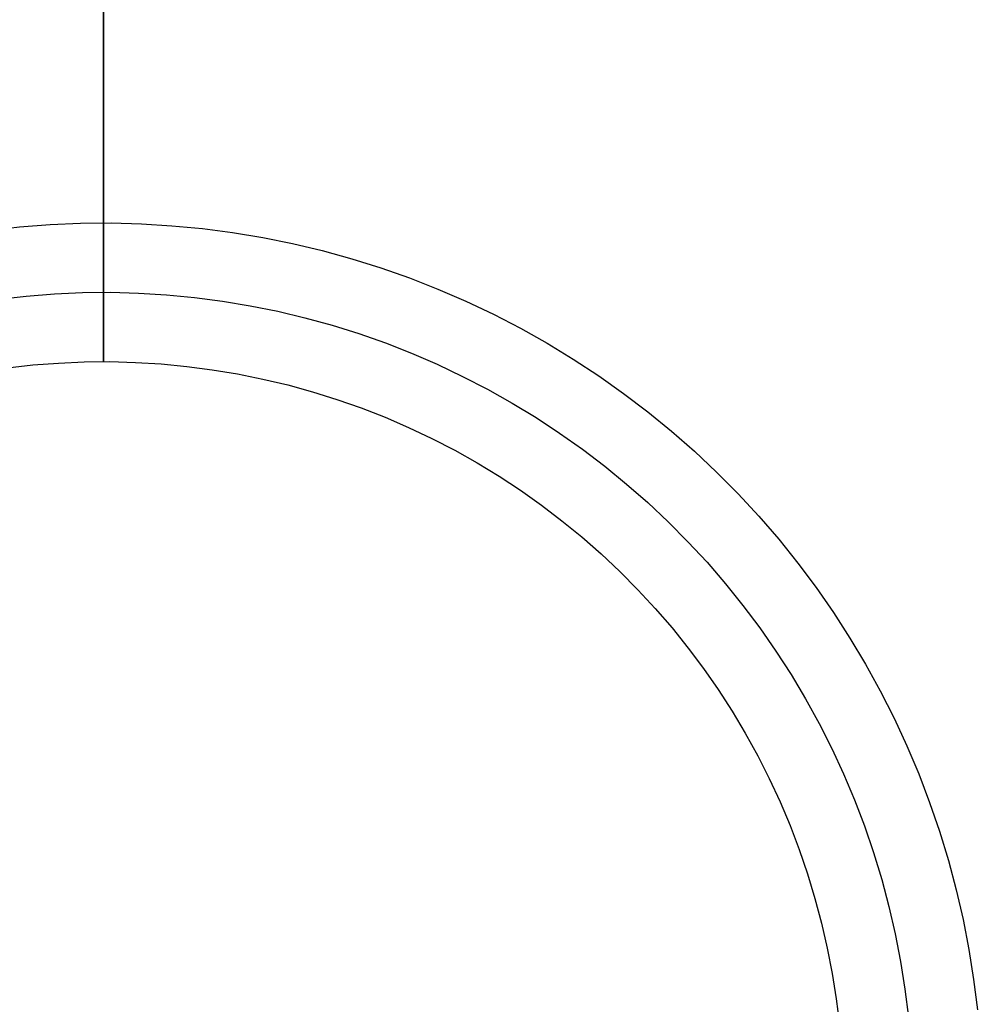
# Model space of a CAD drawing. Header units: millimetres. Extents: x -105 to 105, y -105 to 105.
# Tile 8 of 12: x -1 to 9, y 1 to 12. Entities that reach past the tile are written whole.
import ezdxf

# ---------------------------------------------------------------- set-up
doc = ezdxf.new("R2010")
doc.units = ezdxf.units.MM
doc.layers.add('Houglass pot - Extra Small - Ferm Living', color=7, linetype='Continuous', true_color=0x000000)

msp = doc.modelspace()

# ---------------------------------------------------------------- linework, layer by layer
at = {"layer": 'Houglass pot - Extra Small - Ferm Living', "color": 18, "true_color": 0x000000}
for p, q in [((0, 32.62, 87.399), (0, 9.5, 87.399)), ((0, 9.5, 90.325), (0, 32.435, 90.312)), ((-0.906, 9.457, 87.399), (-0.577, 9.482, 87.399)), ((-0.906, 9.457, 68.886), (-0.577, 9.482, 68.886)), ((-0.906, 9.457, 108.886), (-0.577, 9.482, 108.886)), ((-0.906, 9.457, 90.325), (-0.577, 9.482, 90.325)), ((-0.906, 9.457, 78.142), (-0.577, 9.482, 78.142)), ((-0.906, 9.457, 99.605), (-0.577, 9.482, 99.605)), ((-0.577, 9.482, 87.399), (-0.247, 9.497, 87.399)), ((-0.577, 9.482, 68.886), (-0.247, 9.497, 68.886)), ((-0.577, 9.482, 108.886), (-0.247, 9.497, 108.886)), ((-0.577, 9.482, 90.325), (-0.247, 9.497, 90.325)), ((-0.577, 9.482, 78.142), (-0.247, 9.497, 78.142)), ((-0.577, 9.482, 99.605), (-0.247, 9.497, 99.605)), ((-0.247, 9.497, 87.399), (0.082, 9.5, 87.399)), ((-0.247, 9.497, 68.886), (0.082, 9.5, 68.886)), ((-0.247, 9.497, 108.886), (0.082, 9.5, 108.886)), ((-0.247, 9.497, 90.325), (0.082, 9.5, 90.325)), ((-0.247, 9.497, 78.142), (0.082, 9.5, 78.142)), ((-0.247, 9.497, 99.605), (0.082, 9.5, 99.605)), ((0, 9.5, 87.399), (0, 9.5, 68.886)), ((0, 9.5, 68.886), (0, 8, 68.886)), ((0, 8, 108.886), (0, 9.5, 108.886)), ((0, 9.5, 108.886), (0, 9.5, 90.325)), ((0.082, 9.5, 87.399), (0.412, 9.491, 87.399)), ((0.082, 9.5, 68.886), (0.412, 9.491, 68.886)), ((0.082, 9.5, 108.886), (0.412, 9.491, 108.886)), ((0.082, 9.5, 90.325), (0.412, 9.491, 90.325)), ((0.082, 9.5, 78.142), (0.412, 9.491, 78.142)), ((0.082, 9.5, 99.605), (0.412, 9.491, 99.605)), ((0.412, 9.491, 87.399), (0.741, 9.471, 87.399)), ((0.412, 9.491, 68.886), (0.741, 9.471, 68.886)), ((0.412, 9.491, 108.886), (0.741, 9.471, 108.886)), ((0.412, 9.491, 90.325), (0.741, 9.471, 90.325)), ((0.412, 9.491, 78.142), (0.741, 9.471, 78.142)), ((0.412, 9.491, 99.605), (0.741, 9.471, 99.605)), ((-1.233, 9.42, 87.399), (-0.906, 9.457, 87.399)), ((0.741, 9.471, 87.399), (1.07, 9.44, 87.399)), ((0.741, 9.471, 68.886), (1.07, 9.44, 68.886)), ((0.741, 9.471, 108.886), (1.07, 9.44, 108.886)), ((0.741, 9.471, 90.325), (1.07, 9.44, 90.325)), ((0.741, 9.471, 78.142), (1.07, 9.44, 78.142)), ((0.741, 9.471, 99.605), (1.07, 9.44, 99.605)), ((1.07, 9.44, 87.399), (1.396, 9.397, 87.399)), ((1.07, 9.44, 68.886), (1.396, 9.397, 68.886)), ((1.07, 9.44, 108.886), (1.396, 9.397, 108.886)), ((1.07, 9.44, 90.325), (1.396, 9.397, 90.325)), ((1.07, 9.44, 78.142), (1.396, 9.397, 78.142)), ((1.07, 9.44, 99.605), (1.396, 9.397, 99.605)), ((1.396, 9.397, 87.399), (1.722, 9.343, 87.399)), ((1.396, 9.397, 68.886), (1.722, 9.343, 68.886)), ((1.396, 9.397, 108.886), (1.722, 9.343, 108.886)), ((1.396, 9.397, 90.325), (1.722, 9.343, 90.325)), ((1.396, 9.397, 78.142), (1.722, 9.343, 78.142)), ((1.396, 9.397, 99.605), (1.722, 9.343, 99.605)), ((1.722, 9.343, 87.399), (2.045, 9.277, 87.399)), ((1.722, 9.343, 68.886), (2.045, 9.277, 68.886)), ((1.722, 9.343, 108.886), (2.045, 9.277, 108.886)), ((1.722, 9.343, 90.325), (2.045, 9.277, 90.325)), ((1.722, 9.343, 78.142), (2.045, 9.277, 78.142)), ((1.722, 9.343, 99.605), (2.045, 9.277, 99.605)), ((2.045, 9.277, 87.399), (2.366, 9.201, 87.399)), ((2.045, 9.277, 68.886), (2.366, 9.201, 68.886)), ((2.045, 9.277, 108.886), (2.366, 9.201, 108.886)), ((2.045, 9.277, 90.325), (2.366, 9.201, 90.325)), ((2.045, 9.277, 78.142), (2.366, 9.201, 78.142)), ((2.045, 9.277, 99.605), (2.366, 9.201, 99.605)), ((2.366, 9.201, 87.399), (2.684, 9.113, 87.399)), ((2.366, 9.201, 68.886), (2.684, 9.113, 68.886)), ((2.366, 9.201, 108.886), (2.684, 9.113, 108.886)), ((2.366, 9.201, 90.325), (2.684, 9.113, 90.325)), ((2.366, 9.201, 78.142), (2.684, 9.113, 78.142)), ((2.366, 9.201, 99.605), (2.684, 9.113, 99.605)), ((2.684, 9.113, 87.399), (2.998, 9.014, 87.399)), ((2.684, 9.113, 68.886), (2.998, 9.014, 68.886)), ((2.684, 9.113, 108.886), (2.998, 9.014, 108.886)), ((2.684, 9.113, 90.325), (2.998, 9.014, 90.325)), ((2.684, 9.113, 78.142), (2.998, 9.014, 78.142)), ((2.684, 9.113, 99.605), (2.998, 9.014, 99.605)), ((2.998, 9.014, 87.399), (3.309, 8.905, 87.399)), ((2.998, 9.014, 68.886), (3.309, 8.905, 68.886)), ((2.998, 9.014, 108.886), (3.309, 8.905, 108.886)), ((2.998, 9.014, 90.325), (3.309, 8.905, 90.325)), ((2.998, 9.014, 78.142), (3.309, 8.905, 78.142)), ((2.998, 9.014, 99.605), (3.309, 8.905, 99.605)), ((3.309, 8.905, 87.399), (3.616, 8.785, 87.399)), ((3.309, 8.905, 68.886), (3.616, 8.785, 68.886)), ((3.309, 8.905, 108.886), (3.616, 8.785, 108.886)), ((3.309, 8.905, 90.325), (3.616, 8.785, 90.325)), ((3.309, 8.905, 78.142), (3.616, 8.785, 78.142)), ((3.309, 8.905, 99.605), (3.616, 8.785, 99.605)), ((-0.531, 8.734, 68.886), (-0.228, 8.747, 68.886)), ((-0.531, 8.734, 108.886), (-0.228, 8.747, 108.886)), ((-0.228, 8.747, 68.886), (0.076, 8.75, 68.886)), ((-0.228, 8.747, 108.886), (0.076, 8.75, 108.886)), ((0.076, 8.75, 68.886), (0.38, 8.742, 68.886)), ((0.076, 8.75, 108.886), (0.38, 8.742, 108.886)), ((0.38, 8.742, 68.886), (0.683, 8.723, 68.886)), ((0.38, 8.742, 108.886), (0.683, 8.723, 108.886)), ((3.616, 8.785, 87.399), (3.919, 8.654, 87.399)), ((3.616, 8.785, 68.886), (3.919, 8.654, 68.886)), ((3.616, 8.785, 108.886), (3.919, 8.654, 108.886)), ((3.616, 8.785, 90.325), (3.919, 8.654, 90.325)), ((3.616, 8.785, 78.142), (3.919, 8.654, 78.142)), ((3.616, 8.785, 99.605), (3.919, 8.654, 99.605)), ((-1.136, 8.676, 68.886), (-0.834, 8.71, 68.886)), ((-1.136, 8.676, 108.886), (-0.834, 8.71, 108.886)), ((-0.834, 8.71, 68.886), (-0.531, 8.734, 68.886)), ((-0.834, 8.71, 108.886), (-0.531, 8.734, 108.886)), ((0.683, 8.723, 68.886), (0.985, 8.694, 68.886)), ((0.683, 8.723, 108.886), (0.985, 8.694, 108.886)), ((0.985, 8.694, 68.886), (1.286, 8.655, 68.886)), ((0.985, 8.694, 108.886), (1.286, 8.655, 108.886)), ((1.286, 8.655, 68.886), (1.586, 8.605, 68.886)), ((1.286, 8.655, 108.886), (1.586, 8.605, 108.886)), ((3.919, 8.654, 87.399), (4.217, 8.513, 87.399)), ((3.919, 8.654, 68.886), (4.217, 8.513, 68.886)), ((3.919, 8.654, 108.886), (4.217, 8.513, 108.886)), ((3.919, 8.654, 90.325), (4.217, 8.513, 90.325)), ((3.919, 8.654, 78.142), (4.217, 8.513, 78.142)), ((3.919, 8.654, 99.605), (4.217, 8.513, 99.605)), ((1.586, 8.605, 68.886), (1.884, 8.545, 68.886)), ((1.586, 8.605, 108.886), (1.884, 8.545, 108.886)), ((1.884, 8.545, 68.886), (2.179, 8.474, 68.886)), ((1.884, 8.545, 108.886), (2.179, 8.474, 108.886)), ((2.179, 8.474, 68.886), (2.472, 8.394, 68.886)), ((2.179, 8.474, 108.886), (2.472, 8.394, 108.886)), ((4.217, 8.513, 87.399), (4.51, 8.361, 87.399)), ((4.217, 8.513, 68.886), (4.51, 8.361, 68.886)), ((4.217, 8.513, 108.886), (4.51, 8.361, 108.886)), ((4.217, 8.513, 90.325), (4.51, 8.361, 90.325)), ((4.217, 8.513, 78.142), (4.51, 8.361, 78.142)), ((4.217, 8.513, 99.605), (4.51, 8.361, 99.605)), ((2.472, 8.394, 68.886), (2.762, 8.303, 68.886)), ((2.472, 8.394, 108.886), (2.762, 8.303, 108.886)), ((4.51, 8.361, 87.399), (4.798, 8.2, 87.399)), ((4.51, 8.361, 68.886), (4.798, 8.2, 68.886)), ((4.51, 8.361, 108.886), (4.798, 8.2, 108.886)), ((4.51, 8.361, 90.325), (4.798, 8.2, 90.325)), ((4.51, 8.361, 78.142), (4.798, 8.2, 78.142)), ((4.51, 8.361, 99.605), (4.798, 8.2, 99.605)), ((2.762, 8.303, 68.886), (3.048, 8.202, 68.886)), ((2.762, 8.303, 108.886), (3.048, 8.202, 108.886)), ((3.048, 8.202, 68.886), (3.331, 8.091, 68.886)), ((3.048, 8.202, 108.886), (3.331, 8.091, 108.886)), ((4.798, 8.2, 87.399), (5.079, 8.028, 87.399)), ((4.798, 8.2, 68.886), (5.079, 8.028, 68.886)), ((4.798, 8.2, 108.886), (5.079, 8.028, 108.886)), ((4.798, 8.2, 90.325), (5.079, 8.028, 90.325)), ((4.798, 8.2, 78.142), (5.079, 8.028, 78.142)), ((4.798, 8.2, 99.605), (5.079, 8.028, 99.605)), ((-0.486, 7.985, 68.886), (-0.208, 7.997, 68.886)), ((-0.486, 7.985, 108.886), (-0.208, 7.997, 108.886)), ((-0.486, 7.985, 88.886), (-0.208, 7.997, 88.886)), ((-0.208, 7.997, 68.886), (0.069, 8, 68.886)), ((-0.208, 7.997, 108.886), (0.069, 8, 108.886)), ((-0.208, 7.997, 88.886), (0.069, 8, 88.886)), ((0, 8, 68.886), (0, 8, 108.886)), ((0.069, 8, 68.886), (0.347, 7.992, 68.886)), ((0.069, 8, 108.886), (0.347, 7.992, 108.886)), ((0.069, 8, 88.886), (0.347, 7.992, 88.886)), ((0.347, 7.992, 68.886), (0.624, 7.976, 68.886)), ((0.347, 7.992, 108.886), (0.624, 7.976, 108.886)), ((0.347, 7.992, 88.886), (0.624, 7.976, 88.886)), ((3.331, 8.091, 68.886), (3.61, 7.971, 68.886)), ((3.331, 8.091, 108.886), (3.61, 7.971, 108.886)), ((5.079, 8.028, 87.399), (5.355, 7.847, 87.399)), ((5.079, 8.028, 68.886), (5.355, 7.847, 68.886)), ((5.079, 8.028, 108.886), (5.355, 7.847, 108.886)), ((5.079, 8.028, 90.325), (5.355, 7.847, 90.325)), ((5.079, 8.028, 78.142), (5.355, 7.847, 78.142)), ((5.079, 8.028, 99.605), (5.355, 7.847, 99.605)), ((-1.038, 7.932, 68.886), (-0.763, 7.964, 68.886)), ((-1.038, 7.932, 108.886), (-0.763, 7.964, 108.886)), ((-1.038, 7.932, 88.886), (-0.763, 7.964, 88.886)), ((-0.763, 7.964, 68.886), (-0.486, 7.985, 68.886)), ((-0.763, 7.964, 108.886), (-0.486, 7.985, 108.886)), ((-0.763, 7.964, 88.886), (-0.486, 7.985, 88.886)), ((0.624, 7.976, 68.886), (0.901, 7.949, 68.886)), ((0.624, 7.976, 108.886), (0.901, 7.949, 108.886)), ((0.624, 7.976, 88.886), (0.901, 7.949, 88.886)), ((0.901, 7.949, 68.886), (1.176, 7.913, 68.886)), ((0.901, 7.949, 108.886), (1.176, 7.913, 108.886)), ((0.901, 7.949, 88.886), (1.176, 7.913, 88.886)), ((1.176, 7.913, 68.886), (1.45, 7.868, 68.886)), ((1.176, 7.913, 108.886), (1.45, 7.868, 108.886)), ((1.176, 7.913, 88.886), (1.45, 7.868, 88.886)), ((3.61, 7.971, 68.886), (3.884, 7.841, 68.886)), ((3.61, 7.971, 108.886), (3.884, 7.841, 108.886)), ((1.45, 7.868, 68.886), (1.722, 7.812, 68.886)), ((1.45, 7.868, 108.886), (1.722, 7.812, 108.886)), ((1.45, 7.868, 88.886), (1.722, 7.812, 88.886)), ((1.722, 7.812, 68.886), (1.992, 7.748, 68.886)), ((1.722, 7.812, 108.886), (1.992, 7.748, 108.886)), ((1.722, 7.812, 88.886), (1.992, 7.748, 88.886)), ((3.884, 7.841, 68.886), (4.154, 7.701, 68.886)), ((3.884, 7.841, 108.886), (4.154, 7.701, 108.886)), ((5.355, 7.847, 87.399), (5.624, 7.656, 87.399)), ((5.355, 7.847, 68.886), (5.624, 7.656, 68.886)), ((5.355, 7.847, 108.886), (5.624, 7.656, 108.886)), ((5.355, 7.847, 90.325), (5.624, 7.656, 90.325)), ((5.355, 7.847, 78.142), (5.624, 7.656, 78.142)), ((5.355, 7.847, 99.605), (5.624, 7.656, 99.605)), ((1.992, 7.748, 68.886), (2.26, 7.674, 68.886)), ((1.992, 7.748, 108.886), (2.26, 7.674, 108.886)), ((1.992, 7.748, 88.886), (2.26, 7.674, 88.886)), ((2.26, 7.674, 68.886), (2.525, 7.591, 68.886)), ((2.26, 7.674, 108.886), (2.525, 7.591, 108.886)), ((2.26, 7.674, 88.886), (2.525, 7.591, 88.886)), ((4.154, 7.701, 68.886), (4.419, 7.552, 68.886)), ((4.154, 7.701, 108.886), (4.419, 7.552, 108.886)), ((2.525, 7.591, 68.886), (2.787, 7.499, 68.886)), ((2.525, 7.591, 108.886), (2.787, 7.499, 108.886)), ((2.525, 7.591, 88.886), (2.787, 7.499, 88.886)), ((5.624, 7.656, 87.399), (5.886, 7.457, 87.399)), ((5.624, 7.656, 68.886), (5.886, 7.457, 68.886)), ((5.624, 7.656, 108.886), (5.886, 7.457, 108.886)), ((5.624, 7.656, 90.325), (5.886, 7.457, 90.325)), ((5.624, 7.656, 78.142), (5.886, 7.457, 78.142)), ((5.624, 7.656, 99.605), (5.886, 7.457, 99.605)), ((2.787, 7.499, 68.886), (3.045, 7.398, 68.886)), ((2.787, 7.499, 108.886), (3.045, 7.398, 108.886)), ((2.787, 7.499, 88.886), (3.045, 7.398, 88.886)), ((4.419, 7.552, 68.886), (4.678, 7.394, 68.886)), ((4.419, 7.552, 108.886), (4.678, 7.394, 108.886)), ((5.886, 7.457, 87.399), (6.141, 7.248, 87.399)), ((5.886, 7.457, 68.886), (6.141, 7.248, 68.886)), ((5.886, 7.457, 108.886), (6.141, 7.248, 108.886)), ((5.886, 7.457, 90.325), (6.141, 7.248, 90.325)), ((5.886, 7.457, 78.142), (6.141, 7.248, 78.142)), ((5.886, 7.457, 99.605), (6.141, 7.248, 99.605)), ((3.045, 7.398, 68.886), (3.3, 7.288, 68.886)), ((3.045, 7.398, 108.886), (3.3, 7.288, 108.886)), ((3.045, 7.398, 88.886), (3.3, 7.288, 88.886)), ((4.678, 7.394, 68.886), (4.932, 7.228, 68.886)), ((4.678, 7.394, 108.886), (4.932, 7.228, 108.886)), ((3.3, 7.288, 68.886), (3.551, 7.169, 68.886)), ((3.3, 7.288, 108.886), (3.551, 7.169, 108.886)), ((3.3, 7.288, 88.886), (3.551, 7.169, 88.886)), ((6.141, 7.248, 87.399), (6.389, 7.03, 87.399)), ((6.141, 7.248, 68.886), (6.389, 7.03, 68.886)), ((6.141, 7.248, 108.886), (6.389, 7.03, 108.886)), ((6.141, 7.248, 90.325), (6.389, 7.03, 90.325)), ((6.141, 7.248, 78.142), (6.389, 7.03, 78.142)), ((6.141, 7.248, 99.605), (6.389, 7.03, 99.605)), ((3.551, 7.169, 68.886), (3.798, 7.041, 68.886)), ((3.551, 7.169, 108.886), (3.798, 7.041, 108.886)), ((3.551, 7.169, 88.886), (3.798, 7.041, 88.886)), ((4.932, 7.228, 68.886), (5.18, 7.052, 68.886)), ((4.932, 7.228, 108.886), (5.18, 7.052, 108.886)), ((3.798, 7.041, 68.886), (4.04, 6.905, 68.886)), ((3.798, 7.041, 108.886), (4.04, 6.905, 108.886)), ((3.798, 7.041, 88.886), (4.04, 6.905, 88.886)), ((5.18, 7.052, 68.886), (5.422, 6.868, 68.886)), ((5.18, 7.052, 108.886), (5.422, 6.868, 108.886)), ((6.389, 7.03, 87.399), (6.63, 6.804, 87.399)), ((6.389, 7.03, 68.886), (6.63, 6.804, 68.886)), ((6.389, 7.03, 108.886), (6.63, 6.804, 108.886)), ((6.389, 7.03, 90.325), (6.63, 6.804, 90.325)), ((6.389, 7.03, 78.142), (6.63, 6.804, 78.142)), ((6.389, 7.03, 99.605), (6.63, 6.804, 99.605)), ((4.04, 6.905, 68.886), (4.277, 6.761, 68.886)), ((4.04, 6.905, 108.886), (4.277, 6.761, 108.886)), ((4.04, 6.905, 88.886), (4.277, 6.761, 88.886)), ((5.422, 6.868, 68.886), (5.657, 6.676, 68.886)), ((5.422, 6.868, 108.886), (5.657, 6.676, 108.886)), ((4.277, 6.761, 68.886), (4.509, 6.608, 68.886)), ((4.277, 6.761, 108.886), (4.509, 6.608, 108.886)), ((4.277, 6.761, 88.886), (4.509, 6.608, 88.886)), ((6.63, 6.804, 87.399), (6.862, 6.57, 87.399)), ((6.63, 6.804, 68.886), (6.862, 6.57, 68.886)), ((6.63, 6.804, 108.886), (6.862, 6.57, 108.886)), ((6.63, 6.804, 90.325), (6.862, 6.57, 90.325)), ((6.63, 6.804, 78.142), (6.862, 6.57, 78.142)), ((6.63, 6.804, 99.605), (6.862, 6.57, 99.605)), ((4.509, 6.608, 68.886), (4.736, 6.448, 68.886)), ((4.509, 6.608, 108.886), (4.736, 6.448, 108.886)), ((4.509, 6.608, 88.886), (4.736, 6.448, 88.886)), ((5.657, 6.676, 68.886), (5.885, 6.475, 68.886)), ((5.657, 6.676, 108.886), (5.885, 6.475, 108.886)), ((6.862, 6.57, 87.399), (7.086, 6.328, 87.399)), ((6.862, 6.57, 68.886), (7.086, 6.328, 68.886)), ((6.862, 6.57, 108.886), (7.086, 6.328, 108.886)), ((6.862, 6.57, 90.325), (7.086, 6.328, 90.325)), ((6.862, 6.57, 78.142), (7.086, 6.328, 78.142)), ((6.862, 6.57, 99.605), (7.086, 6.328, 99.605)), ((4.736, 6.448, 68.886), (4.957, 6.279, 68.886)), ((4.736, 6.448, 108.886), (4.957, 6.279, 108.886)), ((4.736, 6.448, 88.886), (4.957, 6.279, 88.886)), ((5.885, 6.475, 68.886), (6.106, 6.267, 68.886)), ((5.885, 6.475, 108.886), (6.106, 6.267, 108.886)), ((7.086, 6.328, 87.399), (7.301, 6.078, 87.399)), ((7.086, 6.328, 68.886), (7.301, 6.078, 68.886)), ((7.086, 6.328, 108.886), (7.301, 6.078, 108.886)), ((7.086, 6.328, 90.325), (7.301, 6.078, 90.325)), ((7.086, 6.328, 78.142), (7.301, 6.078, 78.142)), ((7.086, 6.328, 99.605), (7.301, 6.078, 99.605)), ((4.957, 6.279, 68.886), (5.172, 6.103, 68.886)), ((4.957, 6.279, 108.886), (5.172, 6.103, 108.886)), ((4.957, 6.279, 88.886), (5.172, 6.103, 88.886)), ((6.106, 6.267, 68.886), (6.32, 6.052, 68.886)), ((6.106, 6.267, 108.886), (6.32, 6.052, 108.886)), ((5.172, 6.103, 68.886), (5.381, 5.92, 68.886)), ((5.172, 6.103, 108.886), (5.381, 5.92, 108.886)), ((5.172, 6.103, 88.886), (5.381, 5.92, 88.886)), ((7.301, 6.078, 87.399), (7.507, 5.821, 87.399)), ((7.301, 6.078, 68.886), (7.507, 5.821, 68.886)), ((7.301, 6.078, 108.886), (7.507, 5.821, 108.886)), ((7.301, 6.078, 90.325), (7.507, 5.821, 90.325)), ((7.301, 6.078, 78.142), (7.507, 5.821, 78.142)), ((7.301, 6.078, 99.605), (7.507, 5.821, 99.605)), ((6.32, 6.052, 68.886), (6.526, 5.829, 68.886)), ((6.32, 6.052, 108.886), (6.526, 5.829, 108.886)), ((5.381, 5.92, 68.886), (5.583, 5.73, 68.886)), ((5.381, 5.92, 108.886), (5.583, 5.73, 108.886)), ((5.381, 5.92, 88.886), (5.583, 5.73, 88.886)), ((6.526, 5.829, 68.886), (6.725, 5.598, 68.886)), ((6.526, 5.829, 108.886), (6.725, 5.598, 108.886)), ((7.507, 5.821, 87.399), (7.705, 5.557, 87.399)), ((7.507, 5.821, 68.886), (7.705, 5.557, 68.886)), ((7.507, 5.821, 108.886), (7.705, 5.557, 108.886)), ((7.507, 5.821, 90.325), (7.705, 5.557, 90.325)), ((7.507, 5.821, 78.142), (7.705, 5.557, 78.142)), ((7.507, 5.821, 99.605), (7.705, 5.557, 99.605)), ((5.583, 5.73, 68.886), (5.778, 5.533, 68.886)), ((5.583, 5.73, 108.886), (5.778, 5.533, 108.886)), ((5.583, 5.73, 88.886), (5.778, 5.533, 88.886)), ((6.725, 5.598, 68.886), (6.915, 5.362, 68.886)), ((6.725, 5.598, 108.886), (6.915, 5.362, 108.886)), ((7.705, 5.557, 87.399), (7.893, 5.286, 87.399)), ((7.705, 5.557, 68.886), (7.893, 5.286, 68.886)), ((7.705, 5.557, 108.886), (7.893, 5.286, 108.886)), ((7.705, 5.557, 90.325), (7.893, 5.286, 90.325)), ((7.705, 5.557, 78.142), (7.893, 5.286, 78.142)), ((7.705, 5.557, 99.605), (7.893, 5.286, 99.605)), ((5.778, 5.533, 68.886), (5.967, 5.329, 68.886)), ((5.778, 5.533, 108.886), (5.967, 5.329, 108.886)), ((5.778, 5.533, 88.886), (5.967, 5.329, 88.886)), ((5.967, 5.329, 68.886), (6.148, 5.119, 68.886)), ((5.967, 5.329, 108.886), (6.148, 5.119, 108.886)), ((5.967, 5.329, 88.886), (6.148, 5.119, 88.886)), ((6.915, 5.362, 68.886), (7.097, 5.119, 68.886)), ((6.915, 5.362, 108.886), (7.097, 5.119, 108.886)), ((7.893, 5.286, 87.399), (8.072, 5.009, 87.399)), ((7.893, 5.286, 68.886), (8.072, 5.009, 68.886)), ((7.893, 5.286, 108.886), (8.072, 5.009, 108.886)), ((7.893, 5.286, 90.325), (8.072, 5.009, 90.325)), ((7.893, 5.286, 78.142), (8.072, 5.009, 78.142)), ((7.893, 5.286, 99.605), (8.072, 5.009, 99.605)), ((6.148, 5.119, 68.886), (6.322, 4.902, 68.886)), ((6.148, 5.119, 108.886), (6.322, 4.902, 108.886)), ((6.148, 5.119, 88.886), (6.322, 4.902, 88.886)), ((7.097, 5.119, 68.886), (7.27, 4.869, 68.886)), ((7.097, 5.119, 108.886), (7.27, 4.869, 108.886)), ((8.072, 5.009, 87.399), (8.241, 4.726, 87.399)), ((8.072, 5.009, 68.886), (8.241, 4.726, 68.886)), ((8.072, 5.009, 108.886), (8.241, 4.726, 108.886)), ((8.072, 5.009, 90.325), (8.241, 4.726, 90.325)), ((8.072, 5.009, 78.142), (8.241, 4.726, 78.142)), ((8.072, 5.009, 99.605), (8.241, 4.726, 99.605)), ((6.322, 4.902, 68.886), (6.488, 4.68, 68.886)), ((6.322, 4.902, 108.886), (6.488, 4.68, 108.886)), ((6.322, 4.902, 88.886), (6.488, 4.68, 88.886)), ((7.27, 4.869, 68.886), (7.435, 4.614, 68.886)), ((7.27, 4.869, 108.886), (7.435, 4.614, 108.886)), ((8.241, 4.726, 87.399), (8.4, 4.437, 87.399)), ((8.241, 4.726, 68.886), (8.4, 4.437, 68.886)), ((8.241, 4.726, 108.886), (8.4, 4.437, 108.886)), ((8.241, 4.726, 90.325), (8.4, 4.437, 90.325)), ((8.241, 4.726, 78.142), (8.4, 4.437, 78.142)), ((8.241, 4.726, 99.605), (8.4, 4.437, 99.605)), ((6.488, 4.68, 68.886), (6.647, 4.452, 68.886)), ((6.488, 4.68, 108.886), (6.647, 4.452, 108.886)), ((6.488, 4.68, 88.886), (6.647, 4.452, 88.886)), ((7.435, 4.614, 68.886), (7.59, 4.353, 68.886)), ((7.435, 4.614, 108.886), (7.59, 4.353, 108.886)), ((6.647, 4.452, 68.886), (6.797, 4.218, 68.886)), ((6.647, 4.452, 108.886), (6.797, 4.218, 108.886)), ((6.647, 4.452, 88.886), (6.797, 4.218, 88.886)), ((8.4, 4.437, 87.399), (8.549, 4.143, 87.399)), ((8.4, 4.437, 68.886), (8.549, 4.143, 68.886)), ((8.4, 4.437, 108.886), (8.549, 4.143, 108.886)), ((8.4, 4.437, 90.325), (8.549, 4.143, 90.325)), ((8.4, 4.437, 78.142), (8.549, 4.143, 78.142)), ((8.4, 4.437, 99.605), (8.549, 4.143, 99.605)), ((7.59, 4.353, 68.886), (7.737, 4.087, 68.886)), ((7.59, 4.353, 108.886), (7.737, 4.087, 108.886)), ((6.797, 4.218, 68.886), (6.94, 3.98, 68.886)), ((6.797, 4.218, 108.886), (6.94, 3.98, 108.886)), ((6.797, 4.218, 88.886), (6.94, 3.98, 88.886)), ((7.737, 4.087, 68.886), (7.874, 3.816, 68.886)), ((7.737, 4.087, 108.886), (7.874, 3.816, 108.886)), ((8.549, 4.143, 87.399), (8.688, 3.844, 87.399)), ((8.549, 4.143, 68.886), (8.688, 3.844, 68.886)), ((8.549, 4.143, 108.886), (8.688, 3.844, 108.886)), ((8.549, 4.143, 90.325), (8.688, 3.844, 90.325)), ((8.549, 4.143, 78.142), (8.688, 3.844, 78.142)), ((8.549, 4.143, 99.605), (8.688, 3.844, 99.605)), ((6.94, 3.98, 68.886), (7.074, 3.737, 68.886)), ((6.94, 3.98, 108.886), (7.074, 3.737, 108.886)), ((6.94, 3.98, 88.886), (7.074, 3.737, 88.886)), ((8.688, 3.844, 87.399), (8.816, 3.54, 87.399)), ((8.688, 3.844, 68.886), (8.816, 3.54, 68.886)), ((8.688, 3.844, 108.886), (8.816, 3.54, 108.886)), ((8.688, 3.844, 90.325), (8.816, 3.54, 90.325)), ((8.688, 3.844, 78.142), (8.816, 3.54, 78.142)), ((8.688, 3.844, 99.605), (8.816, 3.54, 99.605)), ((7.074, 3.737, 68.886), (7.199, 3.489, 68.886)), ((7.074, 3.737, 108.886), (7.199, 3.489, 108.886)), ((7.074, 3.737, 88.886), (7.199, 3.489, 88.886)), ((7.874, 3.816, 68.886), (8.002, 3.54, 68.886)), ((7.874, 3.816, 108.886), (8.002, 3.54, 108.886)), ((8.002, 3.54, 68.886), (8.12, 3.261, 68.886)), ((8.002, 3.54, 108.886), (8.12, 3.261, 108.886)), ((8.816, 3.54, 87.399), (8.933, 3.232, 87.399)), ((8.816, 3.54, 68.886), (8.933, 3.232, 68.886)), ((8.816, 3.54, 108.886), (8.933, 3.232, 108.886)), ((8.816, 3.54, 90.325), (8.933, 3.232, 90.325)), ((8.816, 3.54, 78.142), (8.933, 3.232, 78.142)), ((8.816, 3.54, 99.605), (8.933, 3.232, 99.605)), ((7.199, 3.489, 68.886), (7.316, 3.237, 68.886)), ((7.199, 3.489, 108.886), (7.316, 3.237, 108.886)), ((7.199, 3.489, 88.886), (7.316, 3.237, 88.886)), ((7.316, 3.237, 68.886), (7.424, 2.981, 68.886)), ((7.316, 3.237, 108.886), (7.424, 2.981, 108.886)), ((7.316, 3.237, 88.886), (7.424, 2.981, 88.886)), ((8.12, 3.261, 68.886), (8.228, 2.977, 68.886)), ((8.12, 3.261, 108.886), (8.228, 2.977, 108.886)), ((8.933, 3.232, 87.399), (9.04, 2.92, 87.399)), ((8.933, 3.232, 68.886), (9.04, 2.92, 68.886)), ((8.933, 3.232, 108.886), (9.04, 2.92, 108.886)), ((8.933, 3.232, 90.325), (9.04, 2.92, 90.325)), ((8.933, 3.232, 78.142), (9.04, 2.92, 78.142)), ((8.933, 3.232, 99.605), (9.04, 2.92, 99.605)), ((7.424, 2.981, 68.886), (7.523, 2.722, 68.886)), ((7.424, 2.981, 108.886), (7.523, 2.722, 108.886)), ((7.424, 2.981, 88.886), (7.523, 2.722, 88.886)), ((8.228, 2.977, 68.886), (8.326, 2.689, 68.886)), ((8.228, 2.977, 108.886), (8.326, 2.689, 108.886)), ((9.04, 2.92, 87.399), (9.136, 2.604, 87.399)), ((9.04, 2.92, 68.886), (9.136, 2.604, 68.886)), ((9.04, 2.92, 108.886), (9.136, 2.604, 108.886)), ((9.04, 2.92, 90.325), (9.136, 2.604, 90.325)), ((9.04, 2.92, 78.142), (9.136, 2.604, 78.142)), ((9.04, 2.92, 99.605), (9.136, 2.604, 99.605)), ((7.523, 2.722, 68.886), (7.613, 2.459, 68.886)), ((7.523, 2.722, 108.886), (7.613, 2.459, 108.886)), ((7.523, 2.722, 88.886), (7.613, 2.459, 88.886)), ((8.326, 2.689, 68.886), (8.415, 2.399, 68.886)), ((8.326, 2.689, 108.886), (8.415, 2.399, 108.886)), ((9.136, 2.604, 87.399), (9.221, 2.286, 87.399)), ((9.136, 2.604, 68.886), (9.221, 2.286, 68.886)), ((9.136, 2.604, 108.886), (9.221, 2.286, 108.886)), ((9.136, 2.604, 90.325), (9.221, 2.286, 90.325)), ((9.136, 2.604, 78.142), (9.221, 2.286, 78.142)), ((9.136, 2.604, 99.605), (9.221, 2.286, 99.605)), ((7.613, 2.459, 68.886), (7.693, 2.193, 68.886)), ((7.613, 2.459, 108.886), (7.693, 2.193, 108.886)), ((7.613, 2.459, 88.886), (7.693, 2.193, 88.886)), ((8.415, 2.399, 68.886), (8.493, 2.105, 68.886)), ((8.415, 2.399, 108.886), (8.493, 2.105, 108.886)), ((9.221, 2.286, 87.399), (9.295, 1.964, 87.399)), ((9.221, 2.286, 68.886), (9.295, 1.964, 68.886)), ((9.221, 2.286, 108.886), (9.295, 1.964, 108.886)), ((9.221, 2.286, 90.325), (9.295, 1.964, 90.325)), ((9.221, 2.286, 78.142), (9.295, 1.964, 78.142)), ((9.221, 2.286, 99.605), (9.295, 1.964, 99.605)), ((7.693, 2.193, 68.886), (7.765, 1.925, 68.886)), ((7.693, 2.193, 108.886), (7.765, 1.925, 108.886)), ((7.693, 2.193, 88.886), (7.765, 1.925, 88.886)), ((8.493, 2.105, 68.886), (8.561, 1.809, 68.886)), ((8.493, 2.105, 108.886), (8.561, 1.809, 108.886)), ((7.765, 1.925, 68.886), (7.827, 1.654, 68.886)), ((7.765, 1.925, 108.886), (7.827, 1.654, 108.886)), ((7.765, 1.925, 88.886), (7.827, 1.654, 88.886)), ((9.295, 1.964, 87.399), (9.357, 1.641, 87.399)), ((9.295, 1.964, 68.886), (9.357, 1.641, 68.886)), ((9.295, 1.964, 108.886), (9.357, 1.641, 108.886)), ((9.295, 1.964, 90.325), (9.357, 1.641, 90.325)), ((9.295, 1.964, 78.142), (9.357, 1.641, 78.142)), ((9.295, 1.964, 99.605), (9.357, 1.641, 99.605)), ((8.561, 1.809, 68.886), (8.619, 1.511, 68.886)), ((8.561, 1.809, 108.886), (8.619, 1.511, 108.886)), ((7.827, 1.654, 68.886), (7.88, 1.382, 68.886)), ((7.827, 1.654, 108.886), (7.88, 1.382, 108.886)), ((7.827, 1.654, 88.886), (7.88, 1.382, 88.886)), ((9.357, 1.641, 87.399), (9.409, 1.315, 87.399)), ((9.357, 1.641, 68.886), (9.409, 1.315, 68.886)), ((9.357, 1.641, 108.886), (9.409, 1.315, 108.886)), ((9.357, 1.641, 90.325), (9.409, 1.315, 90.325)), ((9.357, 1.641, 78.142), (9.409, 1.315, 78.142)), ((9.357, 1.641, 99.605), (9.409, 1.315, 99.605)), ((8.619, 1.511, 68.886), (8.666, 1.211, 68.886)), ((8.619, 1.511, 108.886), (8.666, 1.211, 108.886)), ((7.88, 1.382, 68.886), (7.923, 1.107, 68.886)), ((7.88, 1.382, 108.886), (7.923, 1.107, 108.886)), ((7.88, 1.382, 88.886), (7.923, 1.107, 88.886)), ((9.409, 1.315, 87.399), (9.449, 0.988, 87.399)), ((9.409, 1.315, 68.886), (9.449, 0.988, 68.886)), ((9.409, 1.315, 108.886), (9.449, 0.988, 108.886)), ((9.409, 1.315, 90.325), (9.449, 0.988, 90.325)), ((9.409, 1.315, 78.142), (9.449, 0.988, 78.142)), ((9.409, 1.315, 99.605), (9.449, 0.988, 99.605)), ((8.666, 1.211, 68.886), (8.703, 0.91, 68.886)), ((8.666, 1.211, 108.886), (8.703, 0.91, 108.886)), ((7.923, 1.107, 68.886), (7.957, 0.832, 68.886)), ((7.923, 1.107, 108.886), (7.957, 0.832, 108.886)), ((7.923, 1.107, 88.886), (7.957, 0.832, 88.886))]:
    msp.add_line(p, q, dxfattribs=at)

doc.saveas('drawing.dxf')
